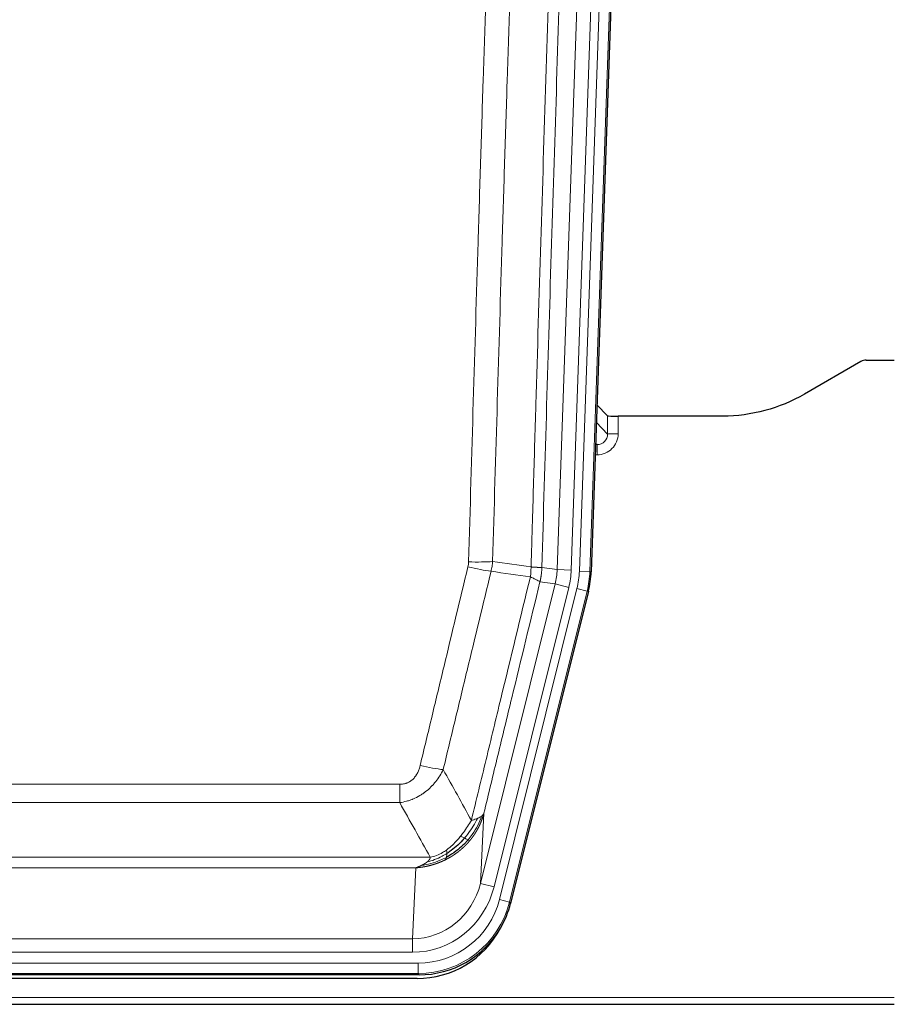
# Model space of a CAD drawing. Header units: inches. Extents: x 0 to 20790, y -12 to 14700.
# Tile 25 of 256: x 4130 to 4380, y 4924 to 5206. Entities that reach past the tile are written whole.
import ezdxf

# ---------------------------------------------------------------- set-up
doc = ezdxf.new("R2010")
doc.units = ezdxf.units.IN
doc.layers.add('1', color=7, linetype='Continuous', true_color=0xffffff)

msp = doc.modelspace()

# ---------------------------------------------------------------- linework, layer by layer
at = {"layer": '1', "color": 110, "linetype": 'Continuous', "lineweight": 13}
for p, q in [((4284.109, 5048.348), (4297.175, 5422.519)), ((4301.167, 5422.38), (4288.101, 5048.209)), ((4290.448, 5047.879), (4303.559, 5423.322)), ((4306.553, 5423.217), (4293.442, 5047.774)), ((4298.521, 5087.093), (4298.51, 5092.324)), ((4301.508, 5092.223), (4301.519, 5087.175)), ((4295.307, 5090.421), (4298.521, 5087.093)), ((4295.085, 5084.086), (4295.528, 5084.086)), ((4295.528, 5084.086), (4295.101, 5084.528)), ((4295.528, 5084.086), (4295.528, 5081.166)), ((4295.528, 5081.166), (4294.983, 5081.166)), ((4279.732, 5048.963), (4284.109, 5048.348)), ((4284.109, 5048.348), (4288.101, 5048.209)), ((4293.442, 5047.774), (4290.448, 5047.879)), ((4293.442, 5047.774), (4293.815, 5047.722)), ((4262.176, 4958.576), (4283.527, 5044.214)), ((4283.527, 5044.214), (4279.176, 5044.825)), ((4283.527, 5044.214), (4287.403, 5043.247)), ((4266.051, 4957.609), (4287.403, 5043.247)), ((4267.577, 4953.982), (4289.751, 5042.917)), ((4292.657, 5042.193), (4270.483, 4953.258)), ((4292.657, 5042.193), (4289.751, 5042.917)), ((4293.031, 5042.14), (4292.657, 5042.193)), ((4033.74, 4986.93), (4239.083, 4986.93)), ((4239.083, 4981.689), (4239.083, 4986.93)), ((4239.083, 4981.689), (4033.74, 4981.689)), ((4263.133, 4978.631), (4262.176, 4958.576)), ((4025.008, 4966.07), (4247.814, 4966.07)), ((4243.701, 4963.04), (4029.121, 4963.04)), ((4242.733, 4942.761), (4243.701, 4963.04)), ((4266.051, 4957.609), (4262.176, 4958.576)), ((4270.483, 4953.258), (4267.577, 4953.982)), ((4270.483, 4953.258), (4270.777, 4952.883)), ((4030.09, 4942.761), (4242.733, 4942.761)), ((4242.733, 4938.897), (4242.733, 4942.761)), ((4242.733, 4938.897), (4030.09, 4938.897)), ((4028.501, 4935.814), (4244.321, 4935.814)), ((4244.321, 4932.818), (4244.321, 4935.814)), ((4244.321, 4932.818), (4028.501, 4932.818)), ((4244.614, 4932.443), (4244.321, 4932.818)), ((3892.411, 4925.957), (4380.411, 4925.957))]:
    msp.add_line(p, q, dxfattribs=at)
at = {"layer": '1', "color": 2, "linetype": 'Continuous', "lineweight": 25}
for p, q in [((4306.933, 5423.367), (4293.815, 5047.722)), ((4372.454, 5108.237), (4380.411, 5108.237)), ((4370.955, 5107.835), (4354.791, 5098.493)), ((4298.51, 5092.324), (4295.482, 5095.459)), ((4331.411, 5092.223), (4301.508, 5092.223)), ((4293.031, 5042.14), (4270.777, 4952.883)), ((4244.614, 4932.443), (4028.208, 4932.443)), ((4244.023, 4931.4), (4028.8, 4931.4)), ((3892.411, 4924.01), (4380.411, 4924.01))]:
    msp.add_line(p, q, dxfattribs=at)
for centre, major_axis, ratio, start_param, end_param in [((4372.457, 5105.233), (0.923, -2.86), 0.9982885, 2.8298327, 3.3530369), ((4301.508, 5092.328), (3, 0), 0.0349646, 3.1753451, 4.712515), ((4266.795, 5048.673, 0), (-26.774, 3.763), 0.9986144, 3.0370169, 3.2461684), ((4244.557, 4959.48, 0), (-16.66, 21.323), 0.9977958, 3.5187977, 3.8037475), ((4243.997, 4958.416, 0), (-16.639, 21.297), 0.9990195, 2.4788434, 3.5628372), ((4244.557, 4959.48, 0), (-16.66, 21.323), 0.9977958, 2.4794378, 3.5187977)]:
    msp.add_ellipse(centre, major_axis=major_axis, ratio=ratio, start_param=start_param, end_param=end_param, dxfattribs=at)
at = {"layer": '1', "color": 110, "linetype": 'Continuous', "lineweight": 13}
for centre, major_axis, ratio, start_param, end_param in [((4295.515, 5087.175), (3.237, -5.067), 0.9977321, 5.7157535, 7.2865499), ((4295.515, 5087.097), (1.726, -2.474), 0.9943829, 5.6754356, 7.2462319), ((4301.519, 5087.097), (-3, -0.006), 0.0261769, 4.7123351, 6.249505), ((4258.591, 5050.262), (-9.719, 2.353), 0.1107863, 1.5976112, 2.3432486), ((4258.778, 5051.668), (-9.996, 0.288), 0.1133347, 1.5740649, 2.3314742), ((4264.083, 5049.055), (19.844, -2.789), 0.9980617, 6.1786096, 6.387761), ((4264.083, 5049.055, 0), (23.799, -3.345), 0.9986144, 6.1786096, 6.387761), ((4266.43, 5048.725, 0), (-23.799, 3.345), 0.9986144, 3.0370169, 3.2461684), ((4266.43, 5048.725), (26.766, -3.762), 0.9989218, 6.1786096, 6.387761), ((4244.929, 4993.688), (9.722, -2.342), 0.1329353, 4.744395, 5.4873531), ((4242.812, 4963.744), (-1.001, -20.961), 0.9530564, 0.0460885, 1.3674009), ((4242.812, 4963.744, 0), (-1.185, -24.82), 0.9658521, 0.0460885, 1.3674009), ((4244.27, 4959.846, 0), (-14.809, 18.954), 0.9977958, 2.4794378, 3.8037475), ((4244.27, 4959.846), (16.651, -21.313), 0.9982842, 5.6210305, 6.9453401)]:
    msp.add_ellipse(centre, major_axis=major_axis, ratio=ratio, start_param=start_param, end_param=end_param, dxfattribs=at)
for points, knots in [([(4276.643, 5049.094), (4276.698, 5051.027), (4276.754, 5052.961), (4276.866, 5056.828), (4277.035, 5062.63), (4277.43, 5076.171), (4277.774, 5087.783), (4278.467, 5111.016), (4279.407, 5142.016), (4280.866, 5188.58), (4281.87, 5219.666), (4282.444, 5237.164), (4282.508, 5239.109), (4282.636, 5242.998), (4282.828, 5248.831), (4283.28, 5262.444), (4283.671, 5274.115), (4284, 5283.842), (4284.066, 5285.787), (4284.198, 5289.678), (4284.396, 5295.514), (4284.861, 5309.131), (4285.264, 5320.802), (4286.075, 5344.142), (4287.173, 5375.261), (4288.3, 5406.373), (4288.872, 5421.928)], [0, 0, 0, 0, 0.015625, 0.015625, 0.03125, 0.0625, 0.125, 0.125, 0.25, 0.375, 0.5, 0.5, 0.515625, 0.515625, 0.53125, 0.5625, 0.625, 0.625, 0.640625, 0.640625, 0.65625, 0.6875, 0.75, 0.75, 0.875, 1, 1, 1, 1]), ([(4258.778, 5050.534), (4259.216, 5065.772), (4260.106, 5096.272), (4261.027, 5126.82), (4261.729, 5149.749), (4261.965, 5157.395), (4262.441, 5172.692), (4262.681, 5180.344), (4263.406, 5203.308), (4263.897, 5218.624), (4264.521, 5237.778), (4264.646, 5241.609), (4264.897, 5249.27), (4265.275, 5260.763), (4265.658, 5272.255), (4266.429, 5295.24), (4267.471, 5325.887), (4269.079, 5371.859), (4270.179, 5402.508), (4270.737, 5417.832)], [0, 0, 0, 0, 0.125, 0.25, 0.25, 0.3125, 0.3125, 0.375, 0.375, 0.5, 0.5, 0.53125, 0.53125, 0.5625, 0.625, 0.625, 0.75, 0.875, 1, 1, 1, 1]), ([(4291.927, 5420.452), (4291.357, 5404.953), (4290.233, 5373.952), (4289.139, 5342.945), (4288.329, 5319.688), (4287.928, 5308.059), (4287.464, 5294.49), (4287.266, 5288.675), (4287.135, 5284.798), (4287.069, 5282.86), (4286.741, 5273.168), (4286.351, 5261.54), (4285.901, 5247.975), (4285.709, 5242.163), (4285.581, 5238.288), (4285.517, 5236.351), (4284.945, 5218.916), (4283.943, 5187.942), (4282.489, 5141.547), (4281.082, 5095.217), (4280.177, 5064.374), (4279.732, 5048.963)], [0, 0, 0, 0, 0.125, 0.25, 0.25, 0.3125, 0.34375, 0.359375, 0.359375, 0.375, 0.375, 0.4375, 0.46875, 0.484375, 0.484375, 0.5, 0.5, 0.625, 0.75, 0.875, 1, 1, 1, 1]), ([(4277.62, 5417.489), (4277.062, 5402.183), (4275.96, 5371.573), (4274.35, 5325.658), (4273.306, 5295.049), (4272.535, 5272.093), (4272.152, 5260.615), (4271.773, 5249.137), (4271.521, 5241.485), (4271.396, 5237.659), (4270.771, 5218.529), (4270.28, 5203.232), (4269.553, 5180.296), (4269.313, 5172.654), (4268.837, 5157.376), (4268.6, 5149.739), (4267.897, 5126.839), (4266.976, 5096.33), (4266.084, 5065.868), (4265.646, 5050.649)], [0, 0, 0, 0, 0.125, 0.25, 0.375, 0.375, 0.4375, 0.46875, 0.46875, 0.5, 0.5, 0.625, 0.625, 0.6875, 0.6875, 0.75, 0.75, 0.875, 1, 1, 1, 1]), ([(4244.929, 4992.321), (4246.064, 4997.048), (4247.199, 5001.777), (4249.471, 5011.239), (4250.609, 5015.971), (4254.024, 5030.172), (4256.305, 5039.644), (4258.591, 5049.123)], [0, 0, 0, 0, 0.25, 0.25, 0.5, 0.5, 1, 1, 1, 1]), ([(4258.778, 5050.534), (4258.771, 5050.296), (4258.752, 5050.059), (4258.69, 5049.588), (4258.647, 5049.355), (4258.591, 5049.123)], [0, 0, 0, 0, 0.5, 0.5, 1, 1, 1, 1]), ([(4276.643, 5049.094), (4276.622, 5048.616), (4276.606, 5048.141), (4276.548, 5047.195), (4276.506, 5046.726), (4276.431, 5046.26)], [0, 0, 0, 0, 0.5, 0.5, 1, 1, 1, 1]), ([(4276.643, 5049.094), (4276.655, 5049.093), (4276.681, 5049.091), (4276.719, 5049.088), (4276.757, 5049.084), (4276.795, 5049.081), (4276.833, 5049.078), (4276.872, 5049.075), (4276.91, 5049.072), (4276.949, 5049.069), (4276.987, 5049.066), (4277.026, 5049.063), (4277.065, 5049.06), (4277.104, 5049.057), (4277.143, 5049.054), (4277.182, 5049.051), (4277.221, 5049.049), (4277.26, 5049.046), (4277.3, 5049.043), (4277.339, 5049.04), (4277.378, 5049.038), (4277.417, 5049.035), (4277.456, 5049.032), (4277.496, 5049.03), (4277.535, 5049.027), (4277.574, 5049.025), (4277.613, 5049.022), (4277.652, 5049.02), (4277.691, 5049.017), (4277.73, 5049.015), (4277.769, 5049.013), (4277.808, 5049.01), (4277.847, 5049.008), (4277.886, 5049.006), (4277.924, 5049.004), (4277.963, 5049.002), (4278.001, 5048.999), (4278.039, 5048.997), (4278.078, 5048.995), (4278.116, 5048.993), (4278.153, 5048.991), (4278.191, 5048.99), (4278.228, 5048.988), (4278.266, 5048.986), (4278.303, 5048.984), (4278.34, 5048.983), (4278.376, 5048.981), (4278.413, 5048.979), (4278.449, 5048.978), (4278.485, 5048.976), (4278.521, 5048.975), (4278.556, 5048.973), (4278.591, 5048.972), (4278.626, 5048.971), (4278.661, 5048.97), (4278.695, 5048.968), (4278.729, 5048.967), (4278.763, 5048.966), (4278.796, 5048.965), (4278.831, 5048.964), (4278.868, 5048.963), (4278.906, 5048.962), (4278.944, 5048.961), (4278.981, 5048.96), (4279.017, 5048.959), (4279.052, 5048.959), (4279.086, 5048.958), (4279.119, 5048.957), (4279.152, 5048.957), (4279.184, 5048.956), (4279.215, 5048.955), (4279.245, 5048.955), (4279.274, 5048.955), (4279.302, 5048.954), (4279.33, 5048.954), (4279.356, 5048.954), (4279.382, 5048.954), (4279.407, 5048.954), (4279.431, 5048.954), (4279.454, 5048.954), (4279.476, 5048.954), (4279.498, 5048.954), (4279.518, 5048.954), (4279.538, 5048.954), (4279.557, 5048.954), (4279.575, 5048.955), (4279.592, 5048.955), (4279.608, 5048.956), (4279.623, 5048.956), (4279.637, 5048.956), (4279.651, 5048.957), (4279.663, 5048.958), (4279.675, 5048.958), (4279.686, 5048.959), (4279.696, 5048.959), (4279.705, 5048.96), (4279.713, 5048.961), (4279.72, 5048.962), (4279.727, 5048.963), (4279.73, 5048.963), (4279.732, 5048.963)], [0, 0, 0, 0, 0.0069372, 0.0139334, 0.0209887, 0.028103, 0.0352764, 0.0425088, 0.0498003, 0.0571509, 0.0645605, 0.0720292, 0.0795569, 0.0871437, 0.0947896, 0.1024945, 0.1102584, 0.1180815, 0.1259636, 0.1339048, 0.141905, 0.1499643, 0.1580827, 0.1662601, 0.1744966, 0.1827922, 0.1911468, 0.1995605, 0.2080333, 0.2165651, 0.225156, 0.233806, 0.2425151, 0.2512832, 0.2601104, 0.2689967, 0.277942, 0.2869465, 0.29601, 0.3051325, 0.3143142, 0.3235549, 0.3328547, 0.3422136, 0.3516315, 0.3611085, 0.3706446, 0.3802398, 0.3898941, 0.3996074, 0.4093798, 0.4192113, 0.4291019, 0.4390515, 0.4490602, 0.459128, 0.4692549, 0.4794409, 0.4896859, 0.4999901, 0.5124905, 0.524991, 0.5374914, 0.5499918, 0.5624922, 0.5749926, 0.587493, 0.5999934, 0.6124937, 0.6249941, 0.6374944, 0.6499948, 0.6624951, 0.6749954, 0.6874957, 0.699996, 0.7124963, 0.7249966, 0.7374968, 0.7499971, 0.7624973, 0.7749976, 0.7874978, 0.799998, 0.8124982, 0.8249984, 0.8374986, 0.8499988, 0.8624989, 0.8749991, 0.8874992, 0.8999993, 0.9124995, 0.9249996, 0.9374997, 0.9499998, 0.9624998, 0.9749999, 0.9875, 1, 1, 1, 1]), ([(4279.732, 5048.963), (4279.732, 5048.951), (4279.73, 5048.903), (4279.727, 5048.801), (4279.72, 5048.635), (4279.708, 5048.405), (4279.69, 5048.112), (4279.661, 5047.756), (4279.619, 5047.337), (4279.575, 5046.978), (4279.537, 5046.703), (4279.511, 5046.531), (4279.485, 5046.365), (4279.458, 5046.202), (4279.431, 5046.045), (4279.403, 5045.892), (4279.375, 5045.743), (4279.347, 5045.599), (4279.318, 5045.459), (4279.289, 5045.323), (4279.261, 5045.193), (4279.232, 5045.066), (4279.204, 5044.944), (4279.185, 5044.864), (4279.176, 5044.825)], [0, 0, 0, 0, 0.0092499, 0.0337179, 0.073404, 0.128308, 0.1984299, 0.2837694, 0.3843264, 0.5001005, 0.5424888, 0.5838484, 0.6241794, 0.6634821, 0.7017567, 0.7390032, 0.7752221, 0.8104134, 0.8445775, 0.8777146, 0.909825, 0.9409091, 0.9709673, 1, 1, 1, 1]), ([(4265.187, 5047.849), (4262.899, 5038.384), (4260.615, 5028.924), (4257.195, 5014.743), (4256.057, 5010.017), (4253.781, 5000.569), (4252.645, 4995.847), (4251.509, 4991.126)], [0, 0, 0, 0, 0.5, 0.5, 0.75, 0.75, 1, 1, 1, 1]), ([(4259.577, 4976.617), (4260.975, 4982.411), (4262.374, 4988.208), (4265.176, 4999.806), (4266.579, 5005.608), (4270.793, 5023.019), (4273.608, 5034.635), (4276.431, 5046.26)], [0, 0, 0, 0, 0.25, 0.25, 0.5, 0.5, 1, 1, 1, 1]), ([(4276.431, 5046.26), (4276.839, 5046.067), (4277.212, 5045.893), (4277.87, 5045.583), (4278.156, 5045.446), (4278.627, 5045.209), (4278.813, 5045.109), (4279.077, 5044.942), (4279.154, 5044.876), (4279.176, 5044.825)], [0, 0, 0, 0, 0.25, 0.25, 0.5, 0.5, 0.75, 0.75, 1, 1, 1, 1]), ([(4279.176, 5044.825), (4276.49, 5033.777), (4273.81, 5022.736), (4269.799, 5006.187), (4268.464, 5000.673), (4265.796, 4989.649), (4264.464, 4984.139), (4263.133, 4978.631)], [0, 0, 0, 0, 0.5, 0.5, 0.75, 0.75, 1, 1, 1, 1]), ([(4244.929, 4992.321), (4244.908, 4992.233), (4244.886, 4992.146), (4244.84, 4991.972), (4244.816, 4991.885), (4244.741, 4991.626), (4244.686, 4991.455), (4244.568, 4991.117), (4244.505, 4990.95), (4244.368, 4990.62), (4244.295, 4990.457), (4244.138, 4990.136), (4244.054, 4989.978), (4243.918, 4989.744), (4243.872, 4989.667), (4243.775, 4989.514), (4243.726, 4989.438), (4243.572, 4989.214), (4243.464, 4989.07), (4243.236, 4988.791), (4243.116, 4988.657), (4242.927, 4988.464), (4242.829, 4988.369), (4242.728, 4988.278), (4242.66, 4988.218), (4242.626, 4988.188), (4242.451, 4988.042), (4242.307, 4987.934), (4241.86, 4987.631), (4241.543, 4987.462), (4241.123, 4987.292), (4241.038, 4987.26), (4240.865, 4987.201), (4240.778, 4987.174), (4240.516, 4987.098), (4240.34, 4987.058), (4239.986, 4986.993), (4239.807, 4986.969), (4239.447, 4986.938), (4239.265, 4986.93), (4239.083, 4986.93)], [0, 0, 0, 0, 0.03125, 0.03125, 0.0625, 0.0625, 0.125, 0.125, 0.1875, 0.1875, 0.25, 0.25, 0.3125, 0.3125, 0.34375, 0.34375, 0.375, 0.375, 0.4375, 0.4375, 0.5, 0.5, 0.53125, 0.546875, 0.546875, 0.5625, 0.5625, 0.625, 0.625, 0.75, 0.75, 0.78125, 0.78125, 0.8125, 0.8125, 0.875, 0.875, 0.9375, 0.9375, 1, 1, 1, 1]), ([(4251.509, 4991.126), (4251.212, 4990.515), (4250.886, 4989.923), (4250.173, 4988.779), (4249.786, 4988.227), (4249.158, 4987.431), (4248.886, 4987.106), (4248.601, 4986.79), (4248.486, 4986.664), (4248.427, 4986.602), (4248.252, 4986.416), (4248.133, 4986.293), (4247.531, 4985.693), (4247.022, 4985.244), (4246.349, 4984.722), (4246.213, 4984.62), (4246.006, 4984.47), (4245.937, 4984.42), (4245.797, 4984.323), (4245.727, 4984.274), (4245.375, 4984.036), (4245.088, 4983.855), (4244.212, 4983.341), (4243.607, 4983.037), (4242.903, 4982.739), (4242.825, 4982.707), (4242.667, 4982.643), (4242.588, 4982.612), (4242.35, 4982.52), (4242.191, 4982.462), (4241.711, 4982.295), (4241.388, 4982.195), (4240.413, 4981.924), (4239.753, 4981.786), (4239.083, 4981.689)], [0, 0, 0, 0, 0.125, 0.125, 0.25, 0.25, 0.3125, 0.328125, 0.328125, 0.34375, 0.34375, 0.375, 0.375, 0.5, 0.5, 0.53125, 0.53125, 0.546875, 0.546875, 0.5625, 0.5625, 0.625, 0.625, 0.75, 0.75, 0.765625, 0.765625, 0.78125, 0.78125, 0.8125, 0.8125, 0.875, 0.875, 1, 1, 1, 1]), ([(4263.133, 4978.631), (4263.127, 4978.608), (4263.115, 4978.562), (4263.097, 4978.494), (4263.079, 4978.426), (4263.061, 4978.358), (4263.042, 4978.291), (4263.023, 4978.223), (4263.004, 4978.156), (4262.985, 4978.09), (4262.966, 4978.024), (4262.947, 4977.957), (4262.927, 4977.892), (4262.907, 4977.826), (4262.887, 4977.761), (4262.867, 4977.696), (4262.847, 4977.632), (4262.827, 4977.568), (4262.806, 4977.504), (4262.785, 4977.44), (4262.765, 4977.377), (4262.744, 4977.313), (4262.722, 4977.251), (4262.701, 4977.188), (4262.68, 4977.126), (4262.658, 4977.064), (4262.637, 4977.002), (4262.615, 4976.941), (4262.593, 4976.88), (4262.571, 4976.819), (4262.549, 4976.759), (4262.527, 4976.699), (4262.505, 4976.639), (4262.482, 4976.579), (4262.46, 4976.52), (4262.437, 4976.461), (4262.414, 4976.402), (4262.391, 4976.344), (4262.369, 4976.286), (4262.345, 4976.228), (4262.322, 4976.171), (4262.299, 4976.113), (4262.276, 4976.056), (4262.252, 4976), (4262.229, 4975.943), (4262.205, 4975.887), (4262.182, 4975.832), (4262.158, 4975.776), (4262.134, 4975.721), (4262.11, 4975.666), (4262.087, 4975.611), (4262.063, 4975.557), (4262.038, 4975.503), (4262.014, 4975.449), (4261.99, 4975.396), (4261.966, 4975.343), (4261.942, 4975.29), (4261.917, 4975.237), (4261.893, 4975.185), (4261.868, 4975.133), (4261.844, 4975.081), (4261.819, 4975.029), (4261.795, 4974.978), (4261.77, 4974.927), (4261.745, 4974.877), (4261.721, 4974.826), (4261.696, 4974.776), (4261.671, 4974.726), (4261.646, 4974.677), (4261.621, 4974.628), (4261.597, 4974.579), (4261.572, 4974.53), (4261.547, 4974.482), (4261.522, 4974.434), (4261.497, 4974.386), (4261.472, 4974.338), (4261.447, 4974.291), (4261.422, 4974.244), (4261.397, 4974.197), (4261.372, 4974.151), (4261.347, 4974.105), (4261.322, 4974.059), (4261.296, 4974.013), (4261.271, 4973.968), (4261.246, 4973.923), (4261.221, 4973.878), (4261.196, 4973.833), (4261.171, 4973.789), (4261.146, 4973.745), (4261.121, 4973.701), (4261.096, 4973.658), (4261.071, 4973.614), (4261.046, 4973.571), (4261.021, 4973.529), (4260.996, 4973.486), (4260.971, 4973.444), (4260.946, 4973.402), (4260.921, 4973.361), (4260.896, 4973.319), (4260.871, 4973.278), (4260.846, 4973.237), (4260.821, 4973.197), (4260.797, 4973.157), (4260.772, 4973.117), (4260.747, 4973.077), (4260.722, 4973.037), (4260.698, 4972.998), (4260.673, 4972.959), (4260.648, 4972.92), (4260.624, 4972.882), (4260.599, 4972.843), (4260.575, 4972.805), (4260.55, 4972.768), (4260.526, 4972.73), (4260.502, 4972.693), (4260.477, 4972.656), (4260.453, 4972.619), (4260.429, 4972.583), (4260.405, 4972.547), (4260.381, 4972.511), (4260.357, 4972.475), (4260.333, 4972.439), (4260.309, 4972.404), (4260.285, 4972.369), (4260.261, 4972.334), (4260.237, 4972.3), (4260.214, 4972.266), (4260.19, 4972.232), (4260.166, 4972.198), (4260.143, 4972.164), (4260.12, 4972.131), (4260.096, 4972.098), (4260.073, 4972.065), (4260.05, 4972.033), (4260.027, 4972), (4260.004, 4971.968), (4259.981, 4971.936), (4259.958, 4971.905), (4259.935, 4971.873), (4259.912, 4971.842), (4259.89, 4971.811), (4259.867, 4971.781), (4259.845, 4971.75), (4259.822, 4971.72), (4259.8, 4971.69), (4259.778, 4971.66), (4259.756, 4971.631), (4259.734, 4971.601), (4259.712, 4971.572), (4259.69, 4971.544), (4259.668, 4971.515), (4259.647, 4971.487), (4259.625, 4971.459), (4259.604, 4971.431), (4259.582, 4971.403), (4259.561, 4971.375), (4259.54, 4971.348), (4259.519, 4971.321), (4259.498, 4971.294), (4259.477, 4971.268), (4259.456, 4971.241), (4259.435, 4971.215), (4259.415, 4971.189), (4259.395, 4971.164), (4259.374, 4971.138), (4259.354, 4971.113), (4259.334, 4971.088), (4259.314, 4971.063), (4259.294, 4971.039), (4259.274, 4971.014), (4259.255, 4970.99), (4259.235, 4970.966), (4259.216, 4970.942), (4259.196, 4970.919), (4259.177, 4970.895), (4259.158, 4970.872), (4259.139, 4970.849), (4259.12, 4970.827), (4259.108, 4970.812), (4259.101, 4970.804)], [0, 0, 0, 0, 0.0080212, 0.0160154, 0.0239827, 0.0319231, 0.0398365, 0.0477229, 0.0555824, 0.0634149, 0.0712205, 0.0789992, 0.0867509, 0.0944756, 0.1021734, 0.1098443, 0.1174881, 0.1251051, 0.1326951, 0.1402581, 0.1477942, 0.1553034, 0.1627856, 0.1702408, 0.1776691, 0.1850704, 0.1924448, 0.1997923, 0.2071128, 0.2144063, 0.2216729, 0.2289126, 0.2361253, 0.243311, 0.2504698, 0.2576016, 0.2647065, 0.2717845, 0.2788355, 0.2858595, 0.2928566, 0.2998268, 0.30677, 0.3136862, 0.3205755, 0.3274379, 0.3342733, 0.3410817, 0.3478632, 0.3546178, 0.3613454, 0.3680461, 0.3747198, 0.3813665, 0.3879863, 0.3945792, 0.4011451, 0.4076841, 0.4141961, 0.4206811, 0.4271393, 0.4335704, 0.4399746, 0.4463519, 0.4527022, 0.4590256, 0.465322, 0.4715915, 0.477834, 0.4840496, 0.4902382, 0.4963999, 0.5025346, 0.5086424, 0.5147232, 0.5207771, 0.526804, 0.532804, 0.5387771, 0.5447232, 0.5506423, 0.5565345, 0.5623997, 0.568238, 0.5740494, 0.5798338, 0.5855912, 0.5913217, 0.5970253, 0.6027019, 0.6083515, 0.6139742, 0.61957, 0.6251388, 0.6306807, 0.6361956, 0.6416836, 0.6471446, 0.6525787, 0.6579858, 0.663366, 0.6687192, 0.6740455, 0.6793448, 0.6846172, 0.6898627, 0.6950812, 0.7002727, 0.7054373, 0.710575, 0.7156857, 0.7207694, 0.7258262, 0.7308561, 0.735859, 0.740835, 0.745784, 0.7507061, 0.7556012, 0.7604694, 0.7653107, 0.7701249, 0.7749123, 0.7796727, 0.7844061, 0.7891127, 0.7937922, 0.7984448, 0.8030705, 0.8076692, 0.812241, 0.8167858, 0.8213037, 0.8257947, 0.8302587, 0.8346957, 0.8391058, 0.843489, 0.8478452, 0.8521745, 0.8564768, 0.8607522, 0.8650006, 0.8692221, 0.8734166, 0.8775842, 0.8817249, 0.8858386, 0.8899254, 0.8939852, 0.8980181, 0.902024, 0.906003, 0.909955, 0.9138802, 0.9177783, 0.9216495, 0.9254938, 0.9293111, 0.9331015, 0.936865, 0.9406015, 0.944311, 0.9479937, 0.9516493, 0.9552781, 0.9588799, 0.9624547, 0.9660026, 0.9695236, 0.9730176, 0.9764847, 0.9799249, 0.9833381, 0.9867243, 0.9900837, 0.993416, 0.9967215, 1, 1, 1, 1]), ([(4263.133, 4978.631), (4263.049, 4978.422), (4262.907, 4978.223), (4262.644, 4977.971), (4262.572, 4977.909), (4262.494, 4977.848)], [0, 0, 0, 0, 0.75, 0.75, 1, 1, 1, 1]), ([(4259.577, 4976.617), (4258.884, 4975.477), (4258.117, 4974.288), (4256.99, 4972.758), (4256.7, 4972.38), (4256.401, 4972.01)], [0, 0, 0, 0, 0.75, 0.75, 1, 1, 1, 1]), ([(4261.284, 4977.176), (4260.585, 4975.711), (4259.714, 4974.256), (4258.354, 4972.438), (4257.997, 4971.993), (4257.626, 4971.561)], [0, 0, 0, 0, 0.75, 0.75, 1, 1, 1, 1]), ([(4262.494, 4977.848), (4261.882, 4976.035), (4260.986, 4974.256), (4259.456, 4972.074), (4259.046, 4971.544), (4258.611, 4971.034)], [0, 0, 0, 0, 0.75, 0.75, 1, 1, 1, 1]), ([(4261.284, 4977.176), (4261.161, 4977.125), (4261.033, 4977.075), (4260.7, 4976.953), (4260.49, 4976.882), (4260.048, 4976.746), (4259.817, 4976.68), (4259.577, 4976.617)], [0, 0, 0, 0, 0.25, 0.25, 0.625, 0.625, 1, 1, 1, 1]), ([(4262.494, 4977.848), (4262.455, 4977.818), (4262.415, 4977.788), (4262.247, 4977.669), (4262.108, 4977.582), (4261.805, 4977.414), (4261.64, 4977.333), (4261.405, 4977.228), (4261.345, 4977.202), (4261.284, 4977.176)], [0, 0, 0, 0, 0.125, 0.125, 0.5, 0.5, 0.875, 0.875, 1, 1, 1, 1]), ([(4259.101, 4970.804), (4259.087, 4970.787), (4259.057, 4970.752), (4259.013, 4970.699), (4258.969, 4970.647), (4258.925, 4970.595), (4258.88, 4970.543), (4258.835, 4970.491), (4258.791, 4970.44), (4258.746, 4970.389), (4258.701, 4970.338), (4258.656, 4970.287), (4258.611, 4970.237), (4258.565, 4970.186), (4258.52, 4970.136), (4258.475, 4970.087), (4258.429, 4970.037), (4258.384, 4969.988), (4258.338, 4969.938), (4258.292, 4969.89), (4258.246, 4969.841), (4258.2, 4969.792), (4258.154, 4969.744), (4258.108, 4969.696), (4258.062, 4969.648), (4258.015, 4969.6), (4257.969, 4969.553), (4257.923, 4969.506), (4257.876, 4969.459), (4257.829, 4969.412), (4257.783, 4969.366), (4257.736, 4969.319), (4257.689, 4969.273), (4257.642, 4969.227), (4257.595, 4969.182), (4257.548, 4969.136), (4257.501, 4969.091), (4257.454, 4969.046), (4257.407, 4969.001), (4257.359, 4968.957), (4257.312, 4968.912), (4257.264, 4968.868), (4257.217, 4968.824), (4257.169, 4968.78), (4257.122, 4968.737), (4257.074, 4968.694), (4257.026, 4968.65), (4256.978, 4968.608), (4256.931, 4968.565), (4256.883, 4968.522), (4256.835, 4968.48), (4256.787, 4968.438), (4256.739, 4968.396), (4256.691, 4968.355), (4256.642, 4968.313), (4256.594, 4968.272), (4256.546, 4968.231), (4256.498, 4968.19), (4256.449, 4968.15), (4256.401, 4968.109), (4256.352, 4968.069), (4256.304, 4968.029), (4256.256, 4967.99), (4256.207, 4967.95), (4256.158, 4967.911), (4256.11, 4967.872), (4256.061, 4967.833), (4256.013, 4967.794), (4255.964, 4967.756), (4255.915, 4967.717), (4255.866, 4967.679), (4255.818, 4967.641), (4255.769, 4967.604), (4255.72, 4967.566), (4255.671, 4967.529), (4255.622, 4967.492), (4255.573, 4967.455), (4255.524, 4967.418), (4255.475, 4967.382), (4255.426, 4967.346), (4255.377, 4967.309), (4255.328, 4967.274), (4255.279, 4967.238), (4255.23, 4967.202), (4255.181, 4967.167), (4255.132, 4967.132), (4255.083, 4967.097), (4255.034, 4967.063), (4254.985, 4967.028), (4254.936, 4966.994), (4254.886, 4966.96), (4254.837, 4966.926), (4254.788, 4966.892), (4254.739, 4966.859), (4254.69, 4966.825), (4254.641, 4966.792), (4254.591, 4966.759), (4254.542, 4966.726), (4254.493, 4966.694), (4254.444, 4966.661), (4254.395, 4966.629), (4254.346, 4966.597), (4254.296, 4966.566), (4254.247, 4966.534), (4254.198, 4966.502), (4254.149, 4966.471), (4254.1, 4966.44), (4254.051, 4966.409), (4254.001, 4966.379), (4253.952, 4966.348), (4253.903, 4966.318), (4253.854, 4966.288), (4253.805, 4966.258), (4253.756, 4966.228), (4253.707, 4966.199), (4253.658, 4966.169), (4253.609, 4966.14), (4253.559, 4966.111), (4253.51, 4966.082), (4253.461, 4966.053), (4253.412, 4966.025), (4253.363, 4965.997), (4253.314, 4965.968), (4253.266, 4965.941), (4253.217, 4965.913), (4253.168, 4965.885), (4253.119, 4965.858), (4253.07, 4965.831), (4253.021, 4965.803), (4252.972, 4965.777), (4252.924, 4965.75), (4252.875, 4965.723), (4252.826, 4965.697), (4252.777, 4965.671), (4252.729, 4965.645), (4252.68, 4965.619), (4252.631, 4965.593), (4252.583, 4965.568), (4252.534, 4965.542), (4252.486, 4965.517), (4252.437, 4965.492), (4252.389, 4965.467), (4252.34, 4965.443), (4252.292, 4965.418), (4252.244, 4965.394), (4252.195, 4965.369), (4252.147, 4965.345), (4252.115, 4965.33), (4252.099, 4965.322)], [0, 0, 0, 0, 0.0076941, 0.0153765, 0.0230472, 0.0307061, 0.0383534, 0.045989, 0.0536129, 0.061225, 0.0688255, 0.0764143, 0.0839914, 0.0915567, 0.0991104, 0.1066524, 0.1141827, 0.1217013, 0.1292082, 0.1367034, 0.1441869, 0.1516588, 0.1591189, 0.1665674, 0.1740041, 0.1814292, 0.1888426, 0.1962444, 0.2036344, 0.2110128, 0.2183794, 0.2257344, 0.2330778, 0.2404094, 0.2477294, 0.2550377, 0.2623343, 0.2696193, 0.2768926, 0.2841542, 0.2914041, 0.2986424, 0.305869, 0.313084, 0.3202872, 0.3274789, 0.3346588, 0.3418271, 0.3489838, 0.3561287, 0.3632621, 0.3703837, 0.3774937, 0.3845921, 0.3916788, 0.3987539, 0.4058173, 0.412869, 0.4199092, 0.4269376, 0.4339544, 0.4409596, 0.4479532, 0.454935, 0.4619053, 0.4688639, 0.4758109, 0.4827462, 0.4896699, 0.496582, 0.5034825, 0.5103713, 0.5172485, 0.524114, 0.5309679, 0.5378102, 0.5446409, 0.55146, 0.5582674, 0.5650632, 0.5718474, 0.57862, 0.5853809, 0.5921303, 0.598868, 0.6055941, 0.6123087, 0.6190116, 0.6257029, 0.6323825, 0.6390506, 0.6457071, 0.652352, 0.6589853, 0.665607, 0.672217, 0.6788155, 0.6854024, 0.6919777, 0.6985414, 0.7050935, 0.7116341, 0.718163, 0.7246804, 0.7311862, 0.7376804, 0.744163, 0.750634, 0.7570935, 0.7635413, 0.7699776, 0.7764024, 0.7828155, 0.7892171, 0.7956072, 0.8019856, 0.8083525, 0.8147079, 0.8210516, 0.8273839, 0.8337045, 0.8400136, 0.8463112, 0.8525972, 0.8588716, 0.8651345, 0.8713859, 0.8776257, 0.8838539, 0.8900706, 0.8962758, 0.9024695, 0.9086516, 0.9148221, 0.9209812, 0.9271287, 0.9332646, 0.9393891, 0.945502, 0.9516034, 0.9576933, 0.9637717, 0.9698385, 0.9758938, 0.9819376, 0.9879699, 0.9939907, 1, 1, 1, 1]), ([(4256.401, 4972.01), (4256.252, 4971.825), (4256.1, 4971.642), (4255.486, 4970.919), (4255.007, 4970.397), (4254.012, 4969.416), (4253.498, 4968.956), (4252.791, 4968.398), (4252.612, 4968.262), (4252.432, 4968.132)], [0, 0, 0, 0, 0.125, 0.125, 0.5, 0.5, 0.875, 0.875, 1, 1, 1, 1]), ([(4257.626, 4971.561), (4257.527, 4971.61), (4257.426, 4971.657), (4257.169, 4971.771), (4257.011, 4971.835), (4256.701, 4971.942), (4256.547, 4971.984), (4256.401, 4972.01)], [0, 0, 0, 0, 0.25, 0.25, 0.625, 0.625, 1, 1, 1, 1]), ([(4258.611, 4971.034), (4258.58, 4971.051), (4258.548, 4971.069), (4258.414, 4971.144), (4258.301, 4971.207), (4258.051, 4971.343), (4257.915, 4971.416), (4257.724, 4971.513), (4257.675, 4971.537), (4257.626, 4971.561)], [0, 0, 0, 0, 0.125, 0.125, 0.5, 0.5, 0.875, 0.875, 1, 1, 1, 1]), ([(4259.101, 4970.804), (4259.03, 4970.817), (4258.931, 4970.862), (4258.729, 4970.969), (4258.673, 4971), (4258.611, 4971.034)], [0, 0, 0, 0, 0.75, 0.75, 1, 1, 1, 1]), ([(4252.432, 4968.132), (4252.071, 4967.871), (4251.704, 4967.629), (4250.21, 4966.748), (4249.034, 4966.283), (4247.814, 4966.07)], [0, 0, 0, 0, 0.25, 0.25, 1, 1, 1, 1]), ([(4252.582, 4967.15), (4252.584, 4967.248), (4252.582, 4967.345), (4252.569, 4967.579), (4252.553, 4967.713), (4252.505, 4967.95), (4252.472, 4968.053), (4252.432, 4968.132)], [0, 0, 0, 0, 0.25, 0.25, 0.625, 0.625, 1, 1, 1, 1]), ([(4252.099, 4965.322), (4252.077, 4965.311), (4252.034, 4965.29), (4251.969, 4965.258), (4251.904, 4965.227), (4251.839, 4965.195), (4251.774, 4965.165), (4251.709, 4965.134), (4251.643, 4965.103), (4251.578, 4965.073), (4251.513, 4965.043), (4251.448, 4965.014), (4251.383, 4964.984), (4251.318, 4964.955), (4251.253, 4964.926), (4251.187, 4964.897), (4251.122, 4964.869), (4251.057, 4964.841), (4250.992, 4964.813), (4250.926, 4964.785), (4250.861, 4964.758), (4250.796, 4964.73), (4250.731, 4964.703), (4250.665, 4964.676), (4250.6, 4964.65), (4250.535, 4964.624), (4250.47, 4964.598), (4250.405, 4964.572), (4250.339, 4964.546), (4250.274, 4964.521), (4250.209, 4964.496), (4250.144, 4964.471), (4250.078, 4964.446), (4250.013, 4964.422), (4249.948, 4964.397), (4249.883, 4964.374), (4249.818, 4964.35), (4249.753, 4964.326), (4249.687, 4964.303), (4249.622, 4964.28), (4249.557, 4964.257), (4249.492, 4964.235), (4249.427, 4964.212), (4249.362, 4964.19), (4249.297, 4964.168), (4249.232, 4964.147), (4249.167, 4964.125), (4249.102, 4964.104), (4249.037, 4964.083), (4248.972, 4964.062), (4248.907, 4964.041), (4248.843, 4964.021), (4248.778, 4964.001), (4248.713, 4963.981), (4248.648, 4963.961), (4248.584, 4963.942), (4248.519, 4963.923), (4248.454, 4963.904), (4248.39, 4963.885), (4248.325, 4963.866), (4248.26, 4963.848), (4248.196, 4963.83), (4248.131, 4963.812), (4248.067, 4963.794), (4248.003, 4963.777), (4247.938, 4963.759), (4247.874, 4963.742), (4247.81, 4963.725), (4247.745, 4963.709), (4247.681, 4963.692), (4247.617, 4963.676), (4247.553, 4963.66), (4247.489, 4963.644), (4247.425, 4963.628), (4247.361, 4963.613), (4247.297, 4963.598), (4247.233, 4963.583), (4247.17, 4963.568), (4247.106, 4963.553), (4247.042, 4963.539), (4246.978, 4963.525), (4246.915, 4963.511), (4246.851, 4963.497), (4246.788, 4963.483), (4246.724, 4963.47), (4246.661, 4963.457), (4246.598, 4963.444), (4246.535, 4963.431), (4246.471, 4963.418), (4246.408, 4963.406), (4246.345, 4963.393), (4246.282, 4963.381), (4246.219, 4963.37), (4246.156, 4963.358), (4246.094, 4963.346), (4246.031, 4963.335), (4245.968, 4963.324), (4245.905, 4963.313), (4245.843, 4963.302), (4245.78, 4963.292), (4245.718, 4963.282), (4245.656, 4963.271), (4245.593, 4963.261), (4245.531, 4963.252), (4245.469, 4963.242), (4245.407, 4963.233), (4245.345, 4963.223), (4245.283, 4963.214), (4245.221, 4963.205), (4245.16, 4963.197), (4245.098, 4963.188), (4245.036, 4963.18), (4244.975, 4963.172), (4244.913, 4963.164), (4244.852, 4963.156), (4244.791, 4963.148), (4244.729, 4963.141), (4244.668, 4963.134), (4244.607, 4963.127), (4244.546, 4963.12), (4244.485, 4963.113), (4244.424, 4963.106), (4244.364, 4963.1), (4244.303, 4963.094), (4244.242, 4963.088), (4244.182, 4963.082), (4244.122, 4963.076), (4244.061, 4963.07), (4244.001, 4963.065), (4243.941, 4963.06), (4243.881, 4963.055), (4243.821, 4963.05), (4243.761, 4963.045), (4243.721, 4963.042), (4243.701, 4963.04)], [0, 0, 0, 0, 0.0081592, 0.0163092, 0.0244501, 0.0325819, 0.0407045, 0.0488181, 0.0569225, 0.0650178, 0.0731041, 0.0811812, 0.0892493, 0.0973083, 0.1053581, 0.113399, 0.1214307, 0.1294534, 0.137467, 0.1454716, 0.1534671, 0.1614536, 0.169431, 0.1773994, 0.1853588, 0.1933091, 0.2012504, 0.2091827, 0.217106, 0.2250203, 0.2329256, 0.2408219, 0.2487092, 0.2565875, 0.2644568, 0.2723172, 0.2801686, 0.288011, 0.2958444, 0.303669, 0.3114845, 0.3192911, 0.3270888, 0.3348775, 0.3426574, 0.3504282, 0.3581902, 0.3659433, 0.3736874, 0.3814227, 0.389149, 0.3968665, 0.4045751, 0.4122748, 0.4199656, 0.4276476, 0.4353206, 0.4429849, 0.4506403, 0.4582868, 0.4659245, 0.4735534, 0.4811734, 0.4887846, 0.496387, 0.5039805, 0.5115653, 0.5191413, 0.5267084, 0.5342668, 0.5418164, 0.5493572, 0.5568893, 0.5644125, 0.5719271, 0.5794328, 0.5869298, 0.5944181, 0.6018976, 0.6093684, 0.6168305, 0.6242839, 0.6317285, 0.6391644, 0.6465917, 0.6540102, 0.6614201, 0.6688212, 0.6762137, 0.6835975, 0.6909727, 0.6983392, 0.705697, 0.7130462, 0.7203868, 0.7277187, 0.735042, 0.7423567, 0.7496628, 0.7569603, 0.7642491, 0.7715294, 0.7788011, 0.7860642, 0.7933187, 0.8005646, 0.807802, 0.8150309, 0.8222512, 0.8294629, 0.8366661, 0.8438608, 0.851047, 0.8582246, 0.8653938, 0.8725544, 0.8797065, 0.8868502, 0.8939854, 0.9011121, 0.9082303, 0.9153401, 0.9224414, 0.9295343, 0.9366187, 0.9436947, 0.9507623, 0.9578214, 0.9648722, 0.9719145, 0.9789485, 0.985974, 0.9929912, 1, 1, 1, 1]), ([(4252.413, 4966.034), (4251.836, 4965.724), (4251.248, 4965.443), (4248.874, 4964.437), (4247.044, 4963.955), (4245.272, 4963.732)], [0, 0, 0, 0, 0.25, 0.25, 1, 1, 1, 1]), ([(4245.272, 4963.732), (4245.286, 4963.739), (4245.314, 4963.752), (4245.356, 4963.772), (4245.396, 4963.792), (4245.436, 4963.811), (4245.474, 4963.831), (4245.512, 4963.849), (4245.548, 4963.868), (4245.583, 4963.886), (4245.618, 4963.903), (4245.651, 4963.92), (4245.683, 4963.937), (4245.714, 4963.953), (4245.744, 4963.969), (4245.773, 4963.984), (4245.801, 4963.999), (4245.827, 4964.014), (4245.853, 4964.027), (4245.878, 4964.041), (4245.902, 4964.054), (4245.924, 4964.066), (4245.946, 4964.078), (4245.966, 4964.089), (4245.986, 4964.1), (4246.004, 4964.11), (4246.022, 4964.12), (4246.038, 4964.129), (4246.053, 4964.137), (4246.067, 4964.145), (4246.08, 4964.153), (4246.092, 4964.159), (4246.103, 4964.166), (4246.113, 4964.171), (4246.122, 4964.176), (4246.13, 4964.181), (4246.137, 4964.185), (4246.143, 4964.188), (4246.147, 4964.191), (4246.16, 4964.198), (4246.181, 4964.21), (4246.21, 4964.227), (4246.238, 4964.244), (4246.266, 4964.262), (4246.294, 4964.279), (4246.322, 4964.296), (4246.349, 4964.313), (4246.376, 4964.33), (4246.403, 4964.346), (4246.429, 4964.363), (4246.455, 4964.38), (4246.481, 4964.397), (4246.506, 4964.413), (4246.531, 4964.43), (4246.556, 4964.446), (4246.58, 4964.463), (4246.604, 4964.479), (4246.628, 4964.496), (4246.651, 4964.512), (4246.674, 4964.528), (4246.697, 4964.544), (4246.719, 4964.56), (4246.741, 4964.576), (4246.763, 4964.592), (4246.784, 4964.608), (4246.805, 4964.624), (4246.826, 4964.64), (4246.846, 4964.655), (4246.866, 4964.671), (4246.886, 4964.686), (4246.905, 4964.701), (4246.925, 4964.717), (4246.937, 4964.727), (4246.943, 4964.732)], [0, 0, 0, 0, 0.0247661, 0.0489206, 0.0724636, 0.0953949, 0.1177147, 0.1394229, 0.1605195, 0.1810045, 0.2008779, 0.2201398, 0.23879, 0.2568287, 0.2742558, 0.2910713, 0.3072753, 0.3228676, 0.3378484, 0.3522176, 0.3659752, 0.3791212, 0.3916556, 0.4035785, 0.4148897, 0.4255894, 0.4356775, 0.445154, 0.454019, 0.4622723, 0.4699141, 0.4769443, 0.4833629, 0.48917, 0.4943654, 0.4989493, 0.5029216, 0.5062824, 0.5090316, 0.5111692, 0.5284651, 0.5456049, 0.5625886, 0.5794163, 0.5960881, 0.612604, 0.6289642, 0.6451687, 0.6612176, 0.6771111, 0.6928491, 0.7084319, 0.7238594, 0.7391318, 0.7542492, 0.7692118, 0.7840195, 0.7986726, 0.8131712, 0.8275153, 0.8417051, 0.8557408, 0.8696224, 0.8833501, 0.8969241, 0.9103445, 0.9236114, 0.936725, 0.9496856, 0.9624932, 0.975148, 0.9876502, 1, 1, 1, 1]), ([(4252.582, 4967.15), (4252.125, 4966.858), (4251.661, 4966.587), (4249.79, 4965.593), (4248.354, 4965.052), (4246.943, 4964.732)], [0, 0, 0, 0, 0.25, 0.25, 1, 1, 1, 1]), ([(4246.943, 4964.732), (4246.951, 4964.738), (4246.967, 4964.752), (4246.991, 4964.771), (4247.014, 4964.791), (4247.037, 4964.811), (4247.06, 4964.831), (4247.082, 4964.85), (4247.104, 4964.87), (4247.126, 4964.89), (4247.147, 4964.91), (4247.168, 4964.93), (4247.189, 4964.95), (4247.209, 4964.97), (4247.229, 4964.99), (4247.249, 4965.01), (4247.268, 4965.03), (4247.287, 4965.051), (4247.306, 4965.071), (4247.324, 4965.091), (4247.342, 4965.111), (4247.36, 4965.131), (4247.377, 4965.151), (4247.394, 4965.172), (4247.411, 4965.192), (4247.427, 4965.212), (4247.443, 4965.233), (4247.459, 4965.253), (4247.474, 4965.273), (4247.489, 4965.294), (4247.504, 4965.314), (4247.518, 4965.334), (4247.532, 4965.355), (4247.546, 4965.375), (4247.559, 4965.395), (4247.572, 4965.416), (4247.585, 4965.436), (4247.597, 4965.457), (4247.609, 4965.477), (4247.621, 4965.498), (4247.632, 4965.518), (4247.643, 4965.538), (4247.654, 4965.559), (4247.664, 4965.579), (4247.674, 4965.6), (4247.684, 4965.62), (4247.694, 4965.641), (4247.703, 4965.661), (4247.711, 4965.682), (4247.72, 4965.702), (4247.728, 4965.723), (4247.735, 4965.743), (4247.743, 4965.764), (4247.75, 4965.784), (4247.757, 4965.805), (4247.763, 4965.825), (4247.769, 4965.846), (4247.775, 4965.866), (4247.78, 4965.886), (4247.785, 4965.907), (4247.79, 4965.927), (4247.795, 4965.948), (4247.799, 4965.968), (4247.802, 4965.989), (4247.806, 4966.009), (4247.809, 4966.029), (4247.812, 4966.05), (4247.813, 4966.063), (4247.814, 4966.07)], [0, 0, 0, 0, 0.0185022, 0.0368847, 0.0551481, 0.073293, 0.0913199, 0.1092294, 0.1270222, 0.1446988, 0.1622598, 0.1797059, 0.1970378, 0.2142561, 0.2313614, 0.2483544, 0.265236, 0.2820066, 0.2986672, 0.3152184, 0.331661, 0.3479958, 0.3642235, 0.380345, 0.3963611, 0.4122725, 0.4280803, 0.4437851, 0.459388, 0.4748898, 0.4902915, 0.5055939, 0.5207981, 0.535905, 0.5509156, 0.565831, 0.5806521, 0.5953801, 0.6100159, 0.6245607, 0.6390157, 0.6533819, 0.6676604, 0.6818526, 0.6959596, 0.7099825, 0.7239227, 0.7377815, 0.75156, 0.7652597, 0.7788818, 0.7924277, 0.8058989, 0.8192966, 0.8326224, 0.8458776, 0.8590638, 0.8721825, 0.8852351, 0.8982233, 0.9111485, 0.9240124, 0.9368166, 0.9495628, 0.9622525, 0.9748874, 0.9874694, 1, 1, 1, 1]), ([(4252.099, 4965.322), (4252.132, 4965.38), (4252.171, 4965.449), (4252.253, 4965.611), (4252.296, 4965.703), (4252.363, 4965.878), (4252.389, 4965.954), (4252.413, 4966.034)], [0, 0, 0, 0, 0.375, 0.375, 0.75, 0.75, 1, 1, 1, 1]), ([(4252.413, 4966.034), (4252.426, 4966.074), (4252.437, 4966.115), (4252.482, 4966.284), (4252.511, 4966.421), (4252.555, 4966.705), (4252.57, 4966.854), (4252.58, 4967.051), (4252.581, 4967.101), (4252.582, 4967.15)], [0, 0, 0, 0, 0.125, 0.125, 0.5, 0.5, 0.875, 0.875, 1, 1, 1, 1]), ([(4243.701, 4963.04), (4243.706, 4963.043), (4243.717, 4963.047), (4243.733, 4963.054), (4243.75, 4963.061), (4243.767, 4963.069), (4243.784, 4963.076), (4243.802, 4963.083), (4243.821, 4963.091), (4243.839, 4963.099), (4243.858, 4963.107), (4243.878, 4963.115), (4243.897, 4963.123), (4243.918, 4963.132), (4243.938, 4963.141), (4243.959, 4963.149), (4243.981, 4963.158), (4244.002, 4963.167), (4244.025, 4963.177), (4244.047, 4963.186), (4244.07, 4963.196), (4244.093, 4963.206), (4244.117, 4963.216), (4244.141, 4963.226), (4244.166, 4963.236), (4244.191, 4963.247), (4244.216, 4963.257), (4244.242, 4963.268), (4244.268, 4963.279), (4244.294, 4963.291), (4244.321, 4963.302), (4244.348, 4963.314), (4244.376, 4963.326), (4244.404, 4963.338), (4244.433, 4963.35), (4244.462, 4963.363), (4244.491, 4963.375), (4244.52, 4963.388), (4244.55, 4963.401), (4244.581, 4963.415), (4244.612, 4963.428), (4244.643, 4963.442), (4244.675, 4963.456), (4244.707, 4963.47), (4244.739, 4963.485), (4244.772, 4963.5), (4244.805, 4963.515), (4244.838, 4963.53), (4244.872, 4963.545), (4244.907, 4963.561), (4244.942, 4963.577), (4244.977, 4963.593), (4245.012, 4963.609), (4245.048, 4963.626), (4245.085, 4963.643), (4245.121, 4963.66), (4245.158, 4963.678), (4245.196, 4963.695), (4245.234, 4963.713), (4245.259, 4963.726), (4245.272, 4963.732)], [0, 0, 0, 0, 0.0121901, 0.0245516, 0.0370849, 0.0497905, 0.0626689, 0.0757204, 0.0889455, 0.1023447, 0.1159182, 0.1296666, 0.14359, 0.1576889, 0.1719636, 0.1864145, 0.2010418, 0.2158458, 0.2308268, 0.2459852, 0.261321, 0.2768347, 0.2925265, 0.3083966, 0.3244452, 0.3406727, 0.357079, 0.3736646, 0.3904296, 0.4073742, 0.4244986, 0.4418029, 0.4592875, 0.4769523, 0.4947976, 0.5128236, 0.5310305, 0.5494183, 0.5679872, 0.5867374, 0.605669, 0.6247822, 0.644077, 0.6635537, 0.6832123, 0.7030529, 0.7230758, 0.7432809, 0.7636685, 0.7842385, 0.8049912, 0.8259267, 0.8470449, 0.8683461, 0.8898303, 0.9114976, 0.9333482, 0.955382, 0.9775993, 1, 1, 1, 1])]:
    msp.add_open_spline(points, degree=3, knots=knots, dxfattribs=at)
at = {"layer": '1', "color": 2, "linetype": 'Continuous', "lineweight": 25}
for points, knots in [([(4354.791, 5098.493), (4351.257, 5096.451), (4347.456, 5094.875), (4339.573, 5092.76), (4335.492, 5092.223), (4331.411, 5092.223)], [0, 0, 0, 0, 0.5, 0.5, 1, 1, 1, 1]), ([(4258.611, 4971.034), (4258.394, 4970.779), (4258.17, 4970.529), (4257.252, 4969.549), (4256.511, 4968.861), (4254.946, 4967.602), (4254.123, 4967.029), (4252.989, 4966.351), (4252.702, 4966.189), (4252.413, 4966.034)], [0, 0, 0, 0, 0.125, 0.125, 0.5, 0.5, 0.875, 0.875, 1, 1, 1, 1]), ([(4257.626, 4971.561), (4257.44, 4971.345), (4257.25, 4971.133), (4256.479, 4970.296), (4255.869, 4969.701), (4254.599, 4968.589), (4253.94, 4968.074), (4253.038, 4967.447), (4252.811, 4967.296), (4252.582, 4967.15)], [0, 0, 0, 0, 0.125, 0.125, 0.5, 0.5, 0.875, 0.875, 1, 1, 1, 1])]:
    msp.add_open_spline(points, degree=3, knots=knots, dxfattribs=at)
at = {"layer": '1', "color": 110, "linetype": 'Continuous', "lineweight": 13}
for points in [[(4265.646, 5050.649), (4265.605, 5050.175), (4265.488, 5049.235), (4265.299, 5048.309), (4265.187, 5047.849)], [(4265.646, 5050.649), (4269.312, 5050.133), (4272.978, 5049.614), (4276.643, 5049.094)], [(4276.431, 5046.26), (4272.683, 5046.792), (4268.935, 5047.322), (4265.187, 5047.849)], [(4251.509, 4991.126), (4254.213, 4986.294), (4256.903, 4981.458), (4259.577, 4976.617)], [(4247.814, 4966.07), (4244.921, 4971.282), (4242.01, 4976.488), (4239.083, 4981.689)]]:
    msp.add_open_spline(points, degree=3, dxfattribs=at)

doc.saveas('drawing.dxf')
